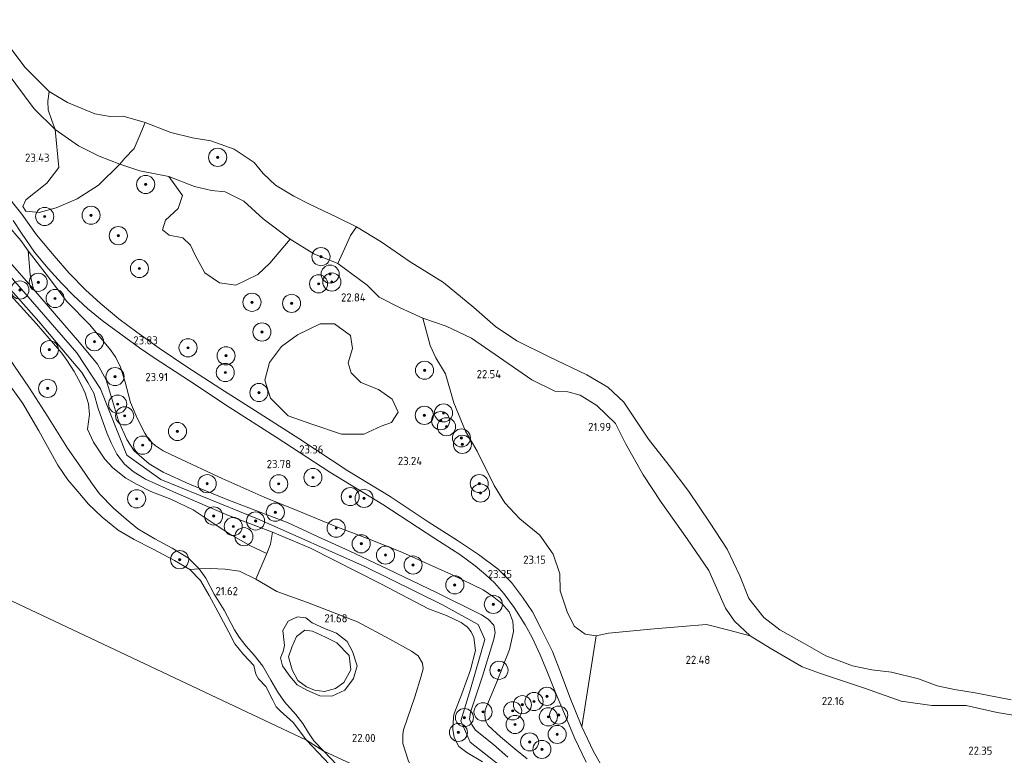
# Model space of a CAD drawing. Header units: metres. Extents: x 185049 to 189876, y 349292 to 352302.
# Tile 40 of 256: x 186838 to 187055, y 351263 to 351425. Entities that reach past the tile are written whole.
import ezdxf
from ezdxf.enums import TextEntityAlignment as Align

# ---------------------------------------------------------------- set-up
doc = ezdxf.new("R2010")
doc.units = ezdxf.units.M
for name, color, linetype, lineweight in [('B-WE-GR-BOOM-S', 90, 'Continuous', 25), ('B-WE-GR-GRAS-GV', 60, 'Continuous', 13), ('B-WE-GW-OPHOGING_KRUIN-G', 90, 'Continuous', 18), ('B-WE-GW-TALUD_KRUIN-G', 90, 'Continuous', 18), ('B-WE-GW-TALUD_TEEN-G', 90, 'Continuous', 18), ('B-WE-OB-BEKLEDING_STEEN-GV', 30, 'Continuous', 18), ('B-WE-OG-TERREIN_GROEN-GV', 7, 'Continuous', 18), ('B-WE-OG-WATER_POEL-GV', 7, 'Continuous', 18), ('B-WE-OG-WATER_SLOOT-G', 120, 'Continuous', 18), ('B-WE-VH-ONVERHARD-GV', 252, 'Continuous', 18), ('X-XX-AL-HOOGTELABEL-S', 7, 'Continuous', 25)]:
    doc.layers.add(name, color=color, linetype=linetype, lineweight=lineweight)
doc.styles.add('NLCS-ISO-ANNOTATIVE-T18', font='NLCS-ISO.ttf', dxfattribs={"height": 1.8})

# ---------------------------------------------------------------- blocks, each defined once
blk = doc.blocks.new('SAL-HOOGTELABEL-SO')
at = {"color": 0, "linetype": 'ByBlock', "lineweight": -2, "style": 'NLCS-ISO-ANNOTATIVE-T18'}
blk.add_attdef('HOOGTE', text='', height=1.8, dxfattribs=at).set_placement((2.79, 0), align=Align.RIGHT)
blk = doc.blocks.new('SGR-BOOM_01-SO')
at = {"linetype": 'ByBlock', "lineweight": 18}
h = blk.add_hatch(color=0, dxfattribs=at)
h.dxf.hatch_style = 1
edge = h.paths.add_edge_path()
edge.add_arc((0, 0), 0.25, 0, 360)
at = {"color": 0, "linetype": 'ByBlock', "lineweight": 18}
for radius in [2, 0.25]:
    blk.add_circle((0, 0), radius, dxfattribs=at)

msp = doc.modelspace()

# ---------------------------------------------------------------- linework, layer by layer
at = {"layer": 'B-WE-GR-GRAS-GV'}
for points in [[(186830.372, 351425.104, 20.956), (186832.376, 351422.778, 20.956), (186836.245, 351418.107, 20.956), (186838.816, 351414.645, 20.956), (186844.197, 351409.268, 20.956), (186843.905, 351407.154, 21.26), (186843.95, 351405.233, 21.467), (186844.75, 351402.887, 21.835), (186845.531, 351400.908, 22.494), (186840.845, 351405.475, 22.139), (186834.703, 351413.725, 21.949), (186826.54, 351422.967, 21.987), (186827.927, 351422.889, 21.729), (186829.219, 351423.213, 21.446), (186829.876, 351424.08, 21.15)], [(186908.712, 351333.708, 23.233), (186913.587, 351333.705, 23.195), (186917.412, 351335.476, 23.195), (186919.74, 351336.25, 23.153), (186921.145, 351338.556, 23.183), (186919.836, 351341.432, 23.204), (186916.864, 351343.572, 23.204), (186912.946, 351345.11, 23.178), (186910.777, 351347.195, 23.09), (186910.158, 351349.441, 23.107), (186911.122, 351352.576, 23.136), (186910.662, 351355.445, 23.094), (186907.157, 351358.007, 23.06), (186903.942, 351358.023, 23.073), (186899.004, 351355.616, 23.191), (186895.414, 351352.987, 23.221), (186892.801, 351349.462, 23.288), (186891.756, 351345.622, 23.267), (186893.014, 351341.605, 23.242), (186896.941, 351337.746, 23.233), (186902.149, 351335.857, 23.233)], [(186904.921, 351290.848, 21.459), (186907.552, 351289.761, 21.459), (186909.895, 351287.936, 21.454), (186911.12, 351285.755, 21.459), (186912.135, 351282.621, 21.459), (186911.319, 351279.801, 21.446), (186909.383, 351277.21, 21.45), (186906.541, 351275.876, 21.463), (186903.908, 351275.945, 21.467), (186901.035, 351277.242, 21.636), (186898.897, 351278.424, 21.48), (186897.293, 351280.295, 21.48), (186895.668, 351282.617, 21.48), (186895.216, 351284.368, 21.48), (186895.797, 351285.757, 21.467), (186896.136, 351287.039, 21.463), (186895.765, 351290.374, 21.353), (186896.933, 351292.427, 21.345), (186898.954, 351293.415, 21.391), (186900.843, 351293.174, 21.416), (186902.217, 351292.081, 21.471)], [(186902.746, 351277.243, 21.007), (186904.95, 351276.891, 21.007), (186907.391, 351277.57, 21.007), (186909.185, 351278.88, 21.007), (186910.77, 351281.712, 21.007), (186910.369, 351284.858, 21.007), (186907.635, 351287.656, 21.007), (186905.115, 351288.906, 21.007), (186902.245, 351290.241, 21.007), (186900.559, 351290.445, 21.007), (186898.719, 351289.061, 21.007), (186897.747, 351286.69, 21.007), (186896.986, 351284.564, 21.007), (186897.789, 351281.685, 21.007), (186899.065, 351279.384, 21.007), (186900.941, 351277.981, 21.007)]]:
    msp.add_polyline3d(points, close=True, dxfattribs=at)
for points in [[(186834.703, 351413.725, 21.949), (186840.845, 351405.475, 22.139), (186845.531, 351400.908, 22.494), (186846.345, 351392.504, 23.39), (186843.656, 351389.028, 23.592), (186839.033, 351385.359, 23.706), (186838.367, 351383.936, 23.816), (186839.035, 351382.892, 23.854), (186841.965, 351382.6, 23.571), (186845.76, 351383.61, 23.55), (186850.323, 351385.559, 23.483), (186855.039, 351388.59, 23.411), (186859.77, 351393.275, 22.891), (186864.203, 351391.783, 22.773), (186870.601, 351390.49, 22.688), (186873.563, 351386.338, 23.171), (186872.672, 351383.451, 23.239), (186869.867, 351380.915, 23.298), (186869.205, 351378.763, 23.307), (186870.628, 351377.545, 23.298), (186873.669, 351376.969, 23.222), (186875.358, 351375.36, 23.205), (186876.371, 351373.17, 23.205), (186878.551, 351369.237, 23.179), (186881.736, 351367.092, 23.213), (186885.379, 351366.547, 23.196), (186890.253, 351368.918, 23.222), (186892.902, 351371.4, 23.281), (186897.332, 351376.725, 23.094), (186902.597, 351373.493, 22.988), (186907.893, 351371.362, 22.709), (186914.309, 351366.536, 22.481), (186917, 351363.88, 22.638), (186921.51, 351361.604, 22.726), (186926.595, 351359.303, 22.73), (186928.25, 351353.255, 22.845), (186929.511, 351350.507, 22.878), (186931.618, 351346.97, 22.87), (186933.461, 351340.604, 22.823), (186936.035, 351334.315, 22.87), (186938.578, 351329.913, 22.861), (186942.389, 351322.36, 23.035), (186944.703, 351318.526, 22.967), (186948.049, 351315.032, 22.929), (186952.436, 351311.398, 22.895), (186955.385, 351307.211, 22.802), (186956.816, 351302.907, 22.883), (186956.947, 351299.095, 23.052), (186958.503, 351294.466, 23.233), (186960.019, 351291.327, 23.229), (186962.426, 351289.563, 23.174), (186964.847, 351289.192, 23.035), (186961.712, 351269.099, 23.812), (186959.056, 351275.701, 23.59), (186957.242, 351280.575, 23.489), (186955.238, 351285.783, 23.404), (186952.757, 351290.764, 23.362), (186950.803, 351294.53, 23.358), (186948.599, 351297.722, 23.303), (186946.195, 351300.98, 23.206), (186943.215, 351303.89, 23.197), (186938.897, 351307.128, 23.164), (186934.257, 351310.213, 23.13), (186927.801, 351314.331, 23.142), (186919.452, 351319.93, 23.164), (186910.07, 351325.574, 23.223), (186899.242, 351332.718, 23.244), (186889.675, 351338.815, 23.387), (186882.041, 351343.72, 23.476), (186874.539, 351348.57, 23.59), (186868.479, 351352.67, 23.662), (186863.489, 351356.19, 23.709), (186859.572, 351359.123, 23.709), (186855.419, 351362.551, 23.709), (186852.306, 351365.448, 23.696), (186848.562, 351369.186, 23.709), (186845.247, 351373.022, 23.666), (186841.376, 351377.682, 23.721), (186838.134, 351382.185, 23.704), (186834.12, 351387.308, 23.59)], [(186836.255, 351380.791, 23.738), (186838.065, 351378.003, 23.785), (186840.943, 351373.836, 23.759), (186843.979, 351370.219, 23.725), (186846.902, 351367.006, 23.725), (186849.542, 351364.252, 23.742), (186852.654, 351361.396, 23.742), (186855.904, 351358.752, 23.734), (186859.98, 351355.731, 23.73), (186864.08, 351352.709, 23.734), (186867.371, 351350.536, 23.675), (186875.178, 351345.427, 23.518), (186883.867, 351339.676, 23.421), (186894.238, 351332.991, 23.333), (186906.115, 351325.323, 23.265), (186917.797, 351318.152, 23.206), (186929.247, 351310.71, 23.151), (186934.763, 351307.129, 23.159), (186938.154, 351304.632, 23.159), (186940.507, 351302.649, 23.189), (186942.429, 351300.885, 23.265), (186944.5, 351298.555, 23.32), (186946.802, 351295.427, 23.345), (186949.196, 351291.618, 23.409), (186950.725, 351288.803, 23.421), (186952.539, 351284.984, 23.451), (186954.162, 351281.132, 23.544), (186956.036, 351276.303, 23.595), (186958.068, 351271.523, 23.725), (186960.068, 351266.676, 23.776), (186962.624, 351261.342, 23.848)], [(186949.662, 351262.061, 24.336), (186946.894, 351264.278, 24.294), (186943.753, 351266.894, 24.395), (186941.029, 351269.407, 24.357), (186940.452, 351270.487, 24.328), (186940.338, 351271.776, 24.285), (186940.383, 351272.869, 24.26), (186942.782, 351278.716, 24.209), (186945.76, 351286.196, 24.125), (186946.632, 351290.177, 23.909), (186946.456, 351292.417, 23.821), (186945.651, 351294.472, 23.643), (186944.097, 351296.299, 23.55), (186942.277, 351297.701, 23.525), (186939.92, 351299.381, 23.508), (186932.933, 351302.758, 23.432), (186922.137, 351307.553, 23.432), (186914.971, 351310.46, 23.499), (186907.797, 351313.141, 23.778), (186898.871, 351316.831, 23.964), (186891.608, 351319.786, 24.057), (186882.339, 351323.9, 23.981), (186872.252, 351328.583, 24.036), (186869.361, 351330.027, 24.087), (186867.531, 351331.17, 24.137), (186866.248, 351332.363, 24.235), (186865.312, 351333.926, 24.285), (186863.63, 351337.227, 24.273), (186862.147, 351340.686, 24.184), (186860.961, 351345.188, 24.116), (186859.913, 351348.434, 24.129), (186858.923, 351350.575, 24.061), (186857.742, 351352.307, 24.011), (186853.151, 351357.834, 24.044), (186848.083, 351362.916, 24.108), (186843.522, 351368.946, 24.015), (186839.539, 351374.157, 23.977), (186837.934, 351376.421, 23.977), (186834.939, 351379.936, 23.998)], [(186832.259, 351375.221, 25.447), (186840.716, 351365.647, 25.511), (186850.886, 351353.935, 25.697), (186854.843, 351349.097, 25.823), (186856.75, 351345.701, 25.874), (186857.738, 351342.474, 25.815), (186859.445, 351336.605, 25.912), (186861.29, 351332.524, 25.899), (186862.902, 351330.02, 25.87), (186866.278, 351327.133, 25.815), (186869.338, 351325.326, 25.811), (186875.168, 351322.667, 25.806), (186883.586, 351319.227, 25.836), (186896.908, 351314.123, 25.675), (186903.403, 351311.124, 25.697), (186910.343, 351307.935, 25.713), (186918.929, 351303.897, 25.73), (186929.618, 351298.742, 25.806), (186939.604, 351293.832, 25.836), (186941.043, 351292.891, 25.836), (186942.26, 351291.586, 25.832), (186942.602, 351289.963, 25.773), (186942.317, 351288.447, 25.756), (186939.757, 351280.313, 25.773), (186937.133, 351272.374, 25.663), (186936.919, 351270.852, 25.654), (186937.488, 351269.491, 25.65), (186938.277, 351268.368, 25.65), (186942.226, 351265.273, 25.515), (186945.392, 351262.417, 25.532)], [(186945.392, 351262.417, 25.532), (186942.226, 351265.273, 25.515), (186938.277, 351268.368, 25.65), (186937.488, 351269.491, 25.65), (186936.919, 351270.852, 25.654), (186937.133, 351272.374, 25.663), (186939.757, 351280.313, 25.773), (186942.317, 351288.447, 25.756), (186942.602, 351289.963, 25.773), (186942.26, 351291.586, 25.832), (186941.043, 351292.891, 25.836), (186939.604, 351293.832, 25.836), (186929.618, 351298.742, 25.806), (186918.929, 351303.897, 25.73), (186910.343, 351307.935, 25.713), (186903.403, 351311.124, 25.697), (186896.908, 351314.123, 25.675), (186883.586, 351319.227, 25.836), (186875.168, 351322.667, 25.806), (186869.338, 351325.326, 25.811), (186866.278, 351327.133, 25.815), (186862.902, 351330.02, 25.87), (186861.29, 351332.524, 25.899), (186859.445, 351336.605, 25.912), (186857.738, 351342.474, 25.815), (186856.75, 351345.701, 25.874), (186854.843, 351349.097, 25.823), (186850.886, 351353.935, 25.697), (186840.716, 351365.647, 25.511), (186839.956, 351368.886, 24.686), (186839.539, 351374.157, 23.977), (186843.522, 351368.946, 24.015), (186848.083, 351362.916, 24.108), (186853.151, 351357.834, 24.044), (186857.742, 351352.307, 24.011), (186858.923, 351350.575, 24.061), (186859.913, 351348.434, 24.129), (186860.961, 351345.188, 24.116), (186862.147, 351340.686, 24.184), (186863.63, 351337.227, 24.273), (186865.312, 351333.926, 24.285), (186866.248, 351332.363, 24.235), (186867.531, 351331.17, 24.137), (186869.361, 351330.027, 24.087), (186872.252, 351328.583, 24.036), (186882.339, 351323.9, 23.981), (186891.608, 351319.786, 24.057), (186898.871, 351316.831, 23.964), (186907.797, 351313.141, 23.778), (186914.971, 351310.46, 23.499), (186922.137, 351307.553, 23.432), (186932.933, 351302.758, 23.432), (186939.92, 351299.381, 23.508), (186942.277, 351297.701, 23.525), (186944.097, 351296.299, 23.55), (186945.651, 351294.472, 23.643), (186946.456, 351292.417, 23.821), (186946.632, 351290.177, 23.909), (186945.76, 351286.196, 24.125), (186942.782, 351278.716, 24.209), (186940.383, 351272.869, 24.26), (186940.338, 351271.776, 24.285), (186940.452, 351270.487, 24.328), (186941.029, 351269.407, 24.357), (186943.753, 351266.894, 24.395), (186946.894, 351264.278, 24.294), (186949.662, 351262.061, 24.336)], [(186939.814, 351261.387, 25.532), (186936.317, 351263.444, 25.566), (186934.594, 351264.814, 25.608), (186933.514, 351266.795, 25.57), (186933.212, 351268.591, 25.599), (186933.281, 351270.16, 25.625), (186933.497, 351271.883, 25.663), (186935.246, 351276.423, 25.722), (186937.113, 351281.718, 25.726), (186938.208, 351286, 25.73), (186937.856, 351288.815, 25.718), (186937.273, 351290.101, 25.722), (186936.504, 351291.141, 25.701), (186935.104, 351292.152, 25.68), (186931.875, 351293.709, 25.739), (186927.868, 351295.14, 25.789), (186917.344, 351300.699, 25.777), (186901.832, 351308.537, 25.802), (186893.466, 351312.106, 25.751), (186883.747, 351315.725, 25.815), (186872.24, 351320.649, 25.832), (186865.466, 351323.78, 25.895), (186862.732, 351325.471, 25.937), (186860.837, 351327.049, 25.942), (186859.074, 351329.3, 25.937), (186857.867, 351331.806, 25.933), (186856.875, 351333.957, 25.933), (186855.018, 351339.351, 25.794), (186854.014, 351342.755, 25.768), (186852.736, 351345.1, 25.726), (186851.4, 351347.256, 25.713), (186849.302, 351349.728, 25.713), (186841.877, 351358.5, 25.54), (186833.474, 351368.099, 25.536)], [(186833.474, 351368.099, 25.536), (186841.877, 351358.5, 25.54), (186849.302, 351349.728, 25.713), (186851.4, 351347.256, 25.713), (186852.736, 351345.1, 25.726), (186854.014, 351342.755, 25.768), (186855.018, 351339.351, 25.794), (186856.875, 351333.957, 25.933), (186857.867, 351331.806, 25.933), (186859.074, 351329.3, 25.937), (186860.837, 351327.049, 25.942), (186862.732, 351325.471, 25.937), (186865.466, 351323.78, 25.895), (186872.24, 351320.649, 25.832), (186883.747, 351315.725, 25.815), (186893.466, 351312.106, 25.751), (186893.041, 351309.458, 24.549), (186892.221, 351307.383, 23.614), (186888.603, 351309.042, 23.706), (186884.181, 351311.574, 23.968), (186881.005, 351313.643, 24.357), (186875.938, 351316.97, 24.932), (186871.041, 351319.336, 25.097), (186866.608, 351321.018, 25.097), (186863.581, 351322.548, 25.021), (186861.104, 351323.988, 24.611), (186858.226, 351326.244, 24.421), (186856.453, 351328.179, 24.332), (186853.929, 351331.914, 24.328), (186852.622, 351334.773, 24.374), (186853.078, 351338.05, 25.092), (186852.852, 351340.389, 25.16), (186852.158, 351342.744, 25.312), (186851.184, 351344.819, 25.354), (186849.669, 351347.502, 25.363), (186848.079, 351350.034, 25.422), (186846.966, 351351.533, 25.43), (186841.38, 351358.006, 25.232), (186835.752, 351364.276, 25.037)]]:
    msp.add_polyline3d(points, dxfattribs=at)
at = {"layer": 'B-WE-GW-OPHOGING_KRUIN-G'}
msp.add_polyline3d([(186834.603, 351369.64, 25.599), (186850.31, 351351.64, 25.849), (186855.539, 351343.657, 25.908), (186861.312, 351329.065, 25.895), (186868.846, 351323.693, 25.866), (186890.517, 351314.837, 25.823), (186913.962, 351304.451, 25.785), (186930.804, 351296.098, 25.929), (186938.855, 351291.683, 25.992), (186940.285, 351288.42, 25.946), (186937.117, 351277.454, 25.798), (186935.02, 351270.452, 25.781), (186937.044, 351265.747, 25.705), (186947.722, 351257.358, 25.65), (186965.274, 351241.977, 25.849), (186981.923, 351227.753, 25.755)], dxfattribs=at)
at = {"layer": 'B-WE-GW-TALUD_KRUIN-G'}
for points in [[(186826.54, 351422.967, 21.987), (186834.703, 351413.725, 21.949), (186840.845, 351405.475, 22.139)], [(186840.845, 351405.475, 22.139), (186845.531, 351400.908, 22.494)], [(186845.531, 351400.908, 22.494), (186850.678, 351397.308, 22.768)], [(186850.678, 351397.308, 22.768), (186855.175, 351394.971, 22.921), (186859.77, 351393.275, 22.891), (186864.203, 351391.783, 22.773), (186870.601, 351390.49, 22.688), (186876.222, 351388.293, 22.95), (186879.986, 351387.413, 23.005), (186883.025, 351387.108, 22.992), (186887.121, 351385.1, 22.954), (186891.398, 351381.201, 23.018), (186897.332, 351376.725, 23.094), (186902.597, 351373.493, 22.988), (186907.893, 351371.362, 22.709)], [(186832.259, 351375.221, 25.447), (186840.716, 351365.647, 25.511), (186850.886, 351353.935, 25.697), (186854.843, 351349.097, 25.823), (186856.75, 351345.701, 25.874), (186857.738, 351342.474, 25.815), (186859.445, 351336.605, 25.912), (186861.29, 351332.524, 25.899), (186862.902, 351330.02, 25.87), (186866.278, 351327.133, 25.815), (186869.338, 351325.326, 25.811), (186875.168, 351322.667, 25.806), (186883.586, 351319.227, 25.836), (186896.908, 351314.123, 25.675), (186903.403, 351311.124, 25.697), (186910.343, 351307.935, 25.713), (186918.929, 351303.897, 25.73), (186929.618, 351298.742, 25.806), (186939.604, 351293.832, 25.836), (186941.043, 351292.891, 25.836), (186942.26, 351291.586, 25.832), (186942.602, 351289.963, 25.773), (186942.317, 351288.447, 25.756), (186939.757, 351280.313, 25.773), (186937.133, 351272.374, 25.663), (186936.919, 351270.852, 25.654), (186937.488, 351269.491, 25.65), (186938.277, 351268.368, 25.65), (186942.226, 351265.273, 25.515), (186945.392, 351262.417, 25.532)], [(186907.893, 351371.362, 22.709), (186914.309, 351366.536, 22.481), (186917, 351363.88, 22.638), (186921.51, 351361.604, 22.726), (186926.595, 351359.303, 22.73)], [(186939.814, 351261.387, 25.532), (186936.317, 351263.444, 25.566), (186934.594, 351264.814, 25.608), (186933.514, 351266.795, 25.57), (186933.212, 351268.591, 25.599), (186933.281, 351270.16, 25.625), (186933.497, 351271.883, 25.663), (186935.246, 351276.423, 25.722), (186937.113, 351281.718, 25.726), (186938.208, 351286, 25.73), (186937.856, 351288.815, 25.718), (186937.273, 351290.101, 25.722), (186936.504, 351291.141, 25.701), (186935.104, 351292.152, 25.68), (186931.875, 351293.709, 25.739), (186927.868, 351295.14, 25.789), (186917.344, 351300.699, 25.777), (186901.832, 351308.537, 25.802), (186893.466, 351312.106, 25.751), (186883.747, 351315.725, 25.815), (186872.24, 351320.649, 25.832), (186865.466, 351323.78, 25.895), (186862.732, 351325.471, 25.937), (186860.837, 351327.049, 25.942), (186859.074, 351329.3, 25.937), (186857.867, 351331.806, 25.933), (186856.875, 351333.957, 25.933), (186855.018, 351339.351, 25.794), (186854.014, 351342.755, 25.768), (186852.736, 351345.1, 25.726), (186851.4, 351347.256, 25.713), (186849.302, 351349.728, 25.713), (186841.877, 351358.5, 25.54), (186833.474, 351368.099, 25.536)], [(186926.595, 351359.303, 22.73), (186931.759, 351357.493, 22.485), (186937.345, 351354.834, 22.384), (186950.709, 351345.662, 22.109), (186955.754, 351343.179, 22.122), (186958.58, 351343.028, 22.126), (186961.354, 351342.317, 22.033), (186965.019, 351339.999, 21.945), (186969.108, 351336.033, 21.932), (186971.319, 351331.633, 22.046), (186975.244, 351324.745, 22.321), (186979.187, 351318.7, 22.316), (186984.919, 351310.634, 22.384), (186989.725, 351303.649, 22.071), (186993.421, 351295.298, 21.56), (186995.404, 351292.437, 21.607), (186998.809, 351289.187, 21.607)], [(186904.783, 351263.797, 21.162), (186902.581, 351266.067, 21.218), (186901.38, 351267.779, 21.243), (186900.136, 351269.882, 21.256), (186898.617, 351271.84, 21.315), (186896.129, 351274.653, 21.307), (186894.614, 351276.748, 21.332), (186893.067, 351279.409, 21.395), (186891.348, 351282.497, 21.433), (186889.437, 351284.967, 21.429), (186887.603, 351286.975, 21.34), (186886.095, 351288.927, 21.315), (186885.106, 351290.533, 21.29), (186882.769, 351294.895, 21.302), (186880.6, 351298.402, 21.226), (186878.722, 351301.907, 21.239), (186877.29, 351303.985, 21.269)], [(186998.809, 351289.187, 21.607), (187003.23, 351286.514, 21.662), (187010.349, 351282.381, 21.721), (187014.394, 351280.906, 21.801), (187024.101, 351277.697, 21.873), (187032.19, 351274.803, 21.767), (187038.943, 351273.824, 21.645), (187046.525, 351273.832, 21.585), (187053.353, 351272.286, 21.585), (187063.127, 351270.668, 21.657)], [(186992.285, 351198.756, 21.296), (186985.465, 351203.757, 21.323), (186979.243, 351207.575, 21.318), (186973.18, 351211.163, 21.206), (186967.257, 351214.499, 21.197), (186962.169, 351217.075, 21.188), (186958.066, 351219, 21.188), (186955.084, 351221.076, 21.184), (186951.654, 351223.269, 21.193), (186946.917, 351225.931, 21.206), (186943, 351228.362, 21.22), (186938.056, 351231.77, 21.233), (186934.461, 351234.463, 21.26), (186930.858, 351237.701, 21.287), (186927.495, 351240.443, 21.354), (186920.548, 351246.935, 21.251), (186915.428, 351252.365, 21.144), (186910.738, 351257.496, 21.179), (186904.783, 351263.797, 21.162)]]:
    msp.add_polyline3d(points, dxfattribs=at)
at = {"layer": 'B-WE-GW-TALUD_TEEN-G'}
for points in [[(186949.662, 351262.061, 24.336), (186946.894, 351264.278, 24.294), (186943.753, 351266.894, 24.395), (186941.029, 351269.407, 24.357), (186940.452, 351270.487, 24.328), (186940.338, 351271.776, 24.285), (186940.383, 351272.869, 24.26), (186942.782, 351278.716, 24.209), (186945.76, 351286.196, 24.125), (186946.632, 351290.177, 23.909), (186946.456, 351292.417, 23.821), (186945.651, 351294.472, 23.643), (186944.097, 351296.299, 23.55), (186942.277, 351297.701, 23.525), (186939.92, 351299.381, 23.508), (186932.933, 351302.758, 23.432), (186922.137, 351307.553, 23.432), (186914.971, 351310.46, 23.499), (186907.797, 351313.141, 23.778), (186898.871, 351316.831, 23.964), (186891.608, 351319.786, 24.057), (186882.339, 351323.9, 23.981), (186872.252, 351328.583, 24.036), (186869.361, 351330.027, 24.087), (186867.531, 351331.17, 24.137), (186866.248, 351332.363, 24.235), (186865.312, 351333.926, 24.285), (186863.63, 351337.227, 24.273), (186862.147, 351340.686, 24.184), (186860.961, 351345.188, 24.116), (186859.913, 351348.434, 24.129), (186858.923, 351350.575, 24.061), (186857.742, 351352.307, 24.011), (186853.151, 351357.834, 24.044), (186848.083, 351362.916, 24.108), (186843.522, 351368.946, 24.015), (186839.539, 351374.157, 23.977), (186837.934, 351376.421, 23.977), (186834.939, 351379.936, 23.998)], [(186877.29, 351303.985, 21.269), (186874.942, 351306.364, 21.535), (186871.336, 351308.548, 21.598), (186867.489, 351310.593, 21.59), (186863.769, 351312.823, 21.615), (186861.198, 351314.96, 21.704), (186858.387, 351317.343, 21.78), (186855.264, 351320.561, 21.822), (186853.489, 351322.979, 21.894), (186851.131, 351326.396, 21.864), (186848.259, 351330.574, 21.881), (186843.779, 351337.666, 21.843), (186839.864, 351343.805, 21.86), (186834.211, 351352.107, 21.877)], [(186889.748, 351301.699, 21.983), (186886.191, 351303.433, 21.919), (186883.019, 351303.935, 21.615), (186879.741, 351304.028, 21.378), (186877.29, 351303.985, 21.269)], [(186924.89, 351275.72, 21.957), (186926.244, 351280.334, 22.405), (186926.689, 351281.896, 22.485), (186926.533, 351283.163, 22.553), (186925.626, 351284.813, 22.57), (186924.135, 351285.835, 22.578), (186919.347, 351288.5, 22.43), (186912.2, 351292.262, 22.021), (186901.177, 351296.526, 21.585), (186894.433, 351298.979, 21.961), (186889.748, 351301.699, 21.983)], [(186936.869, 351248.898, 22.142), (186932.977, 351251.467, 22.025), (186929.699, 351253.795, 22.008), (186926.936, 351256.021, 21.978), (186924.755, 351258.665, 21.966), (186923.394, 351261.778, 21.97), (186922.195, 351265.463, 21.966), (186922.191, 351267.456, 21.902), (186922.386, 351268.469, 21.869), (186924.89, 351275.72, 21.957)]]:
    msp.add_polyline3d(points, dxfattribs=at)
at = {"layer": 'B-WE-OB-BEKLEDING_STEEN-GV'}
for points in [[(186835.752, 351364.276, 25.037), (186841.38, 351358.006, 25.232), (186846.966, 351351.533, 25.43), (186848.079, 351350.034, 25.422), (186849.669, 351347.502, 25.363), (186851.184, 351344.819, 25.354), (186852.158, 351342.744, 25.312), (186852.852, 351340.389, 25.16), (186853.078, 351338.05, 25.092), (186852.622, 351334.773, 24.374), (186853.929, 351331.914, 24.328), (186856.453, 351328.179, 24.332), (186858.226, 351326.244, 24.421), (186861.104, 351323.988, 24.611), (186863.581, 351322.548, 25.021), (186866.608, 351321.018, 25.097), (186871.041, 351319.336, 25.097), (186875.938, 351316.97, 24.932), (186881.005, 351313.643, 24.357), (186884.181, 351311.574, 23.968), (186888.603, 351309.042, 23.706), (186892.221, 351307.383, 23.614), (186889.748, 351301.699, 21.983), (186886.191, 351303.433, 21.919), (186883.019, 351303.935, 21.615), (186879.741, 351304.028, 21.378), (186877.29, 351303.985, 21.269), (186874.942, 351306.364, 21.535), (186871.336, 351308.548, 21.598), (186867.489, 351310.593, 21.59), (186863.769, 351312.823, 21.615), (186861.198, 351314.96, 21.704), (186858.387, 351317.343, 21.78), (186855.264, 351320.561, 21.822), (186853.489, 351322.979, 21.894), (186851.131, 351326.396, 21.864), (186848.259, 351330.574, 21.881), (186843.779, 351337.666, 21.843), (186839.864, 351343.805, 21.86), (186834.211, 351352.107, 21.877)], [(186834.211, 351352.107, 21.877), (186839.864, 351343.805, 21.86), (186843.779, 351337.666, 21.843), (186848.259, 351330.574, 21.881), (186851.131, 351326.396, 21.864), (186853.489, 351322.979, 21.894), (186855.264, 351320.561, 21.822), (186858.387, 351317.343, 21.78), (186861.198, 351314.96, 21.704), (186863.769, 351312.823, 21.615), (186867.489, 351310.593, 21.59), (186871.336, 351308.548, 21.598), (186874.942, 351306.364, 21.535), (186877.29, 351303.985, 21.269), (186875.242, 351303.845, 21.007), (186871.854, 351305.801, 21.007), (186866.981, 351308.402, 21.007), (186862.904, 351310.469, 21.007), (186859.424, 351312.539, 21.007), (186855.849, 351315.348, 21.007), (186852.873, 351318.232, 21.007), (186850.509, 351321.051, 21.007), (186848.292, 351323.613, 21.007), (186846.122, 351326.855, 21.007), (186841.896, 351334.444, 21.007), (186838.375, 351340.436, 21.007), (186834.494, 351345.889, 21.007)]]:
    msp.add_polyline3d(points, dxfattribs=at)
at = {"layer": 'B-WE-OG-TERREIN_GROEN-GV'}
for points in [[(186854.266, 351404.351, 20.956), (186857.634, 351403.766, 20.956), (186860.489, 351403.86, 20.956), (186865.339, 351402.421, 20.956), (186864.05, 351399.302, 21.619), (186862.949, 351396.683, 21.869), (186860.902, 351394.548, 22.219), (186859.77, 351393.275, 22.891), (186855.175, 351394.971, 22.921), (186850.678, 351397.308, 22.768), (186845.531, 351400.908, 22.494), (186844.75, 351402.887, 21.835), (186843.95, 351405.233, 21.467), (186843.905, 351407.154, 21.26), (186844.197, 351409.268, 20.956), (186848.23, 351406.87, 20.956)], [(186839.956, 351368.886, 24.686), (186840.716, 351365.647, 25.511), (186832.259, 351375.221, 25.447), (186828.656, 351380.358, 25.489), (186821.408, 351389.401, 25.346), (186813.933, 351397.864, 25.337), (186810.334, 351402.086, 25.357), (186812.433, 351405.878, 24.192), (186818.542, 351398.756, 24.163), (186823.857, 351393.123, 24.002), (186829.727, 351386.002, 23.977), (186834.939, 351379.936, 23.998), (186837.934, 351376.421, 23.977), (186839.539, 351374.157, 23.977)], [(186909.805, 351375.526, 21.78), (186907.893, 351371.362, 22.709), (186902.597, 351373.493, 22.988), (186897.332, 351376.725, 23.094), (186891.398, 351381.201, 23.018), (186887.121, 351385.1, 22.954), (186883.025, 351387.108, 22.992), (186879.986, 351387.413, 23.005), (186876.222, 351388.293, 22.95), (186870.601, 351390.49, 22.688), (186864.203, 351391.783, 22.773), (186859.77, 351393.275, 22.891), (186860.902, 351394.548, 22.219), (186862.949, 351396.683, 21.869), (186864.05, 351399.302, 21.619), (186865.339, 351402.421, 20.956), (186870.996, 351400.209, 20.956), (186875.827, 351399.039, 20.956), (186879.875, 351398.383, 20.956), (186884.965, 351396.576, 20.956), (186889.421, 351393.595, 20.956), (186891.365, 351391.202, 20.956), (186894.144, 351388.598, 20.956), (186898.161, 351386.173, 20.956), (186901.634, 351384.41, 20.956), (186907.659, 351381.567, 20.956), (186911.975, 351379.407, 20.956), (186910.691, 351377.47, 21.476)], [(186845.76, 351383.61, 23.55), (186841.965, 351382.6, 23.571), (186839.035, 351382.892, 23.854), (186838.367, 351383.936, 23.816), (186839.033, 351385.359, 23.706), (186843.656, 351389.028, 23.592), (186846.345, 351392.504, 23.39), (186845.531, 351400.908, 22.494), (186850.678, 351397.308, 22.768), (186855.175, 351394.971, 22.921), (186859.77, 351393.275, 22.891), (186855.039, 351388.59, 23.411), (186850.323, 351385.559, 23.483)], [(186890.253, 351368.918, 23.222), (186885.379, 351366.547, 23.196), (186881.736, 351367.092, 23.213), (186878.551, 351369.237, 23.179), (186876.371, 351373.17, 23.205), (186875.358, 351375.36, 23.205), (186873.669, 351376.969, 23.222), (186870.628, 351377.545, 23.298), (186869.205, 351378.763, 23.307), (186869.867, 351380.915, 23.298), (186872.672, 351383.451, 23.239), (186873.563, 351386.338, 23.171), (186870.601, 351390.49, 22.688), (186876.222, 351388.293, 22.95), (186879.986, 351387.413, 23.005), (186883.025, 351387.108, 22.992), (186887.121, 351385.1, 22.954), (186891.398, 351381.201, 23.018), (186897.332, 351376.725, 23.094), (186892.902, 351371.4, 23.281)], [(186995.404, 351292.437, 21.607), (186998.809, 351289.187, 21.607), (186994.107, 351290.463, 21.645), (186989.203, 351291.72, 22.173), (186983.823, 351291.267, 22.477), (186977.66, 351290.749, 22.68), (186967.588, 351289.773, 22.938), (186964.847, 351289.192, 23.035), (186962.426, 351289.563, 23.174), (186960.019, 351291.327, 23.229), (186958.503, 351294.466, 23.233), (186956.947, 351299.095, 23.052), (186956.816, 351302.907, 22.883), (186955.385, 351307.211, 22.802), (186952.436, 351311.398, 22.895), (186948.049, 351315.032, 22.929), (186944.703, 351318.526, 22.967), (186942.389, 351322.36, 23.035), (186938.578, 351329.913, 22.861), (186936.035, 351334.315, 22.87), (186933.461, 351340.604, 22.823), (186931.618, 351346.97, 22.87), (186929.511, 351350.507, 22.878), (186928.25, 351353.255, 22.845), (186926.595, 351359.303, 22.73), (186931.759, 351357.493, 22.485), (186937.345, 351354.834, 22.384), (186950.709, 351345.662, 22.109), (186955.754, 351343.179, 22.122), (186958.58, 351343.028, 22.126), (186961.354, 351342.317, 22.033), (186965.019, 351339.999, 21.945), (186969.108, 351336.033, 21.932), (186971.319, 351331.633, 22.046), (186975.244, 351324.745, 22.321), (186979.187, 351318.7, 22.316), (186984.919, 351310.634, 22.384), (186989.725, 351303.649, 22.071), (186993.421, 351295.298, 21.56)], [(186917.412, 351335.476, 23.195), (186913.587, 351333.705, 23.195), (186908.712, 351333.708, 23.233), (186902.149, 351335.857, 23.233), (186896.941, 351337.746, 23.233), (186893.014, 351341.605, 23.242), (186891.756, 351345.622, 23.267), (186892.801, 351349.462, 23.288), (186895.414, 351352.987, 23.221), (186899.004, 351355.616, 23.191), (186903.942, 351358.023, 23.073), (186907.157, 351358.007, 23.06), (186910.662, 351355.445, 23.094), (186911.122, 351352.576, 23.136), (186910.158, 351349.441, 23.107), (186910.777, 351347.195, 23.09), (186912.946, 351345.11, 23.178), (186916.864, 351343.572, 23.204), (186919.836, 351341.432, 23.204), (186921.145, 351338.556, 23.183), (186919.74, 351336.25, 23.153)], [(186902.581, 351266.067, 21.218), (186904.783, 351263.797, 21.162), (186900.965, 351266.175, 20.942), (186898.027, 351270.103, 21.007), (186895.136, 351272.653, 21.007), (186894.232, 351273.521, 21.007), (186893.548, 351275.02, 21.007), (186892.013, 351278.046, 21.007), (186890.368, 351279.71, 21.007), (186889.765, 351280.778, 21.007), (186889.36, 351282.648, 21.007), (186887.02, 351285.077, 21.007), (186885.117, 351287.464, 21.007), (186883.846, 351290.029, 21.007), (186881.435, 351294.414, 21.007), (186879.45, 351298.135, 21.007), (186877.539, 351301.391, 21.007), (186875.242, 351303.845, 21.007), (186877.29, 351303.985, 21.269), (186878.722, 351301.907, 21.239), (186880.6, 351298.402, 21.226), (186882.769, 351294.895, 21.302), (186885.106, 351290.533, 21.29), (186886.095, 351288.927, 21.315), (186887.603, 351286.975, 21.34), (186889.437, 351284.967, 21.429), (186891.348, 351282.497, 21.433), (186893.067, 351279.409, 21.395), (186894.614, 351276.748, 21.332), (186896.129, 351274.653, 21.307), (186898.617, 351271.84, 21.315), (186900.136, 351269.882, 21.256), (186901.38, 351267.779, 21.243)], [(186903.908, 351275.945, 21.467), (186906.541, 351275.876, 21.463), (186909.383, 351277.21, 21.45), (186911.319, 351279.801, 21.446), (186912.135, 351282.621, 21.459), (186911.12, 351285.755, 21.459), (186909.895, 351287.936, 21.454), (186907.552, 351289.761, 21.459), (186904.921, 351290.848, 21.459), (186902.217, 351292.081, 21.471), (186900.843, 351293.174, 21.416), (186898.954, 351293.415, 21.391), (186896.933, 351292.427, 21.345), (186895.765, 351290.374, 21.353), (186896.136, 351287.039, 21.463), (186895.797, 351285.757, 21.467), (186895.216, 351284.368, 21.48), (186895.668, 351282.617, 21.48), (186897.293, 351280.295, 21.48), (186898.897, 351278.424, 21.48), (186901.035, 351277.242, 21.636)]]:
    msp.add_polyline3d(points, close=True, dxfattribs=at)
for points in [[(187063.127, 351270.668, 21.657), (187053.353, 351272.286, 21.585), (187046.525, 351273.832, 21.585), (187038.943, 351273.824, 21.645), (187032.19, 351274.803, 21.767), (187024.101, 351277.697, 21.873), (187014.394, 351280.906, 21.801), (187010.349, 351282.381, 21.721), (187003.23, 351286.514, 21.662), (186998.809, 351289.187, 21.607), (186995.404, 351292.437, 21.607), (186993.421, 351295.298, 21.56), (186989.725, 351303.649, 22.071), (186984.919, 351310.634, 22.384), (186979.187, 351318.7, 22.316), (186975.244, 351324.745, 22.321), (186971.319, 351331.633, 22.046), (186969.108, 351336.033, 21.932), (186965.019, 351339.999, 21.945), (186961.354, 351342.317, 22.033), (186958.58, 351343.028, 22.126), (186955.754, 351343.179, 22.122), (186950.709, 351345.662, 22.109), (186937.345, 351354.834, 22.384), (186931.759, 351357.493, 22.485), (186926.595, 351359.303, 22.73), (186921.51, 351361.604, 22.726), (186917, 351363.88, 22.638), (186914.309, 351366.536, 22.481), (186907.893, 351371.362, 22.709), (186909.805, 351375.526, 21.78), (186910.691, 351377.47, 21.476), (186911.975, 351379.407, 20.956), (186917.408, 351376.12, 20.956), (186923.803, 351371.732, 20.956), (186931.187, 351367.104, 20.956), (186937.903, 351361.653, 20.956), (186942.68, 351357.419, 20.956), (186947.362, 351354.27, 20.956), (186954.462, 351350.771, 20.956), (186962.781, 351346.801, 20.956), (186967.451, 351344.045, 20.956), (186970.967, 351340.767, 20.956), (186976.435, 351332.612, 20.956), (186980.996, 351326.762, 20.956), (186985.301, 351321.026, 20.956), (186989.893, 351314.247, 20.956), (186993.795, 351308.293, 20.956), (186996.573, 351302.441, 20.956), (186998.553, 351297.432, 20.956), (187001.882, 351293.274, 20.956), (187005.392, 351290.513, 20.956), (187010.392, 351287.699, 20.956), (187015.574, 351284.821, 20.956), (187021.406, 351282.567, 20.956), (187025.704, 351281.69, 20.956), (187029.998, 351281.17, 20.956), (187035.951, 351279.695, 20.956), (187040.073, 351278.187, 20.956), (187043.926, 351277.371, 20.956), (187048.472, 351276.635, 20.956), (187056.406, 351275.076, 20.956)], [(186923.394, 351261.778, 21.97), (186922.195, 351265.463, 21.966), (186922.191, 351267.456, 21.902), (186922.386, 351268.469, 21.869), (186924.89, 351275.72, 21.957), (186926.244, 351280.334, 22.405), (186926.689, 351281.896, 22.485), (186926.533, 351283.163, 22.553), (186925.626, 351284.813, 22.57), (186924.135, 351285.835, 22.578), (186919.347, 351288.5, 22.43), (186912.2, 351292.262, 22.021), (186901.177, 351296.526, 21.585), (186894.433, 351298.979, 21.961), (186889.748, 351301.699, 21.983), (186892.221, 351307.383, 23.614), (186893.041, 351309.458, 24.549), (186893.466, 351312.106, 25.751), (186901.832, 351308.537, 25.802), (186917.344, 351300.699, 25.777), (186927.868, 351295.14, 25.789), (186931.875, 351293.709, 25.739), (186935.104, 351292.152, 25.68), (186936.504, 351291.141, 25.701), (186937.273, 351290.101, 25.722), (186937.856, 351288.815, 25.718), (186938.208, 351286, 25.73), (186937.113, 351281.718, 25.726), (186935.246, 351276.423, 25.722), (186933.497, 351271.883, 25.663), (186933.281, 351270.16, 25.625), (186933.212, 351268.591, 25.599), (186933.514, 351266.795, 25.57), (186934.594, 351264.814, 25.608), (186936.317, 351263.444, 25.566), (186939.814, 351261.387, 25.532)], [(186936.869, 351248.898, 22.142), (186904.783, 351263.797, 21.162), (186902.581, 351266.067, 21.218), (186901.38, 351267.779, 21.243), (186900.136, 351269.882, 21.256), (186898.617, 351271.84, 21.315), (186896.129, 351274.653, 21.307), (186894.614, 351276.748, 21.332), (186893.067, 351279.409, 21.395), (186891.348, 351282.497, 21.433), (186889.437, 351284.967, 21.429), (186887.603, 351286.975, 21.34), (186886.095, 351288.927, 21.315), (186885.106, 351290.533, 21.29), (186882.769, 351294.895, 21.302), (186880.6, 351298.402, 21.226), (186878.722, 351301.907, 21.239), (186877.29, 351303.985, 21.269), (186879.741, 351304.028, 21.378), (186883.019, 351303.935, 21.615), (186886.191, 351303.433, 21.919), (186889.748, 351301.699, 21.983), (186894.433, 351298.979, 21.961), (186901.177, 351296.526, 21.585), (186912.2, 351292.262, 22.021), (186919.347, 351288.5, 22.43), (186924.135, 351285.835, 22.578), (186925.626, 351284.813, 22.57), (186926.533, 351283.163, 22.553), (186926.689, 351281.896, 22.485), (186926.244, 351280.334, 22.405), (186924.89, 351275.72, 21.957), (186922.386, 351268.469, 21.869), (186922.191, 351267.456, 21.902), (186922.195, 351265.463, 21.966), (186923.394, 351261.778, 21.97)], [(186966.673, 351259.398, 23.81), (186964.265, 351263.665, 23.751), (186961.712, 351269.099, 23.812), (186964.847, 351289.192, 23.035), (186967.588, 351289.773, 22.938), (186977.66, 351290.749, 22.68), (186983.823, 351291.267, 22.477), (186989.203, 351291.72, 22.173), (186994.107, 351290.463, 21.645), (186998.809, 351289.187, 21.607), (187003.23, 351286.514, 21.662), (187010.349, 351282.381, 21.721), (187014.394, 351280.906, 21.801), (187024.101, 351277.697, 21.873), (187032.19, 351274.803, 21.767), (187038.943, 351273.824, 21.645), (187046.525, 351273.832, 21.585), (187053.353, 351272.286, 21.585), (187063.127, 351270.668, 21.657)], [(186907.25, 351259.497, 20.942), (186900.965, 351266.175, 20.942), (186904.783, 351263.797, 21.162), (186910.738, 351257.496, 21.179)], [(186910.738, 351257.496, 21.179), (186904.783, 351263.797, 21.162), (186936.869, 351248.898, 22.142)]]:
    msp.add_polyline3d(points, dxfattribs=at)
at = {"layer": 'B-WE-OG-WATER_POEL-GV'}
for points in [[(187056.406, 351275.076, 20.956), (187048.472, 351276.635, 20.956), (187043.926, 351277.371, 20.956), (187040.073, 351278.187, 20.956), (187035.951, 351279.695, 20.956), (187029.998, 351281.17, 20.956), (187025.704, 351281.69, 20.956), (187021.406, 351282.567, 20.956), (187015.574, 351284.821, 20.956), (187010.392, 351287.699, 20.956), (187005.392, 351290.513, 20.956), (187001.882, 351293.274, 20.956), (186998.553, 351297.432, 20.956), (186996.573, 351302.441, 20.956), (186993.795, 351308.293, 20.956), (186989.893, 351314.247, 20.956), (186985.301, 351321.026, 20.956), (186980.996, 351326.762, 20.956), (186976.435, 351332.612, 20.956), (186970.967, 351340.767, 20.956), (186967.451, 351344.045, 20.956), (186962.781, 351346.801, 20.956), (186954.462, 351350.771, 20.956), (186947.362, 351354.27, 20.956), (186942.68, 351357.419, 20.956), (186937.903, 351361.653, 20.956), (186931.187, 351367.104, 20.956), (186923.803, 351371.732, 20.956), (186917.408, 351376.12, 20.956), (186911.975, 351379.407, 20.956), (186907.659, 351381.567, 20.956), (186901.634, 351384.41, 20.956), (186898.161, 351386.173, 20.956), (186894.144, 351388.598, 20.956), (186891.365, 351391.202, 20.956), (186889.421, 351393.595, 20.956), (186884.965, 351396.576, 20.956), (186879.875, 351398.383, 20.956), (186875.827, 351399.039, 20.956), (186870.996, 351400.209, 20.956), (186865.339, 351402.421, 20.956), (186860.489, 351403.86, 20.956), (186857.634, 351403.766, 20.956), (186854.266, 351404.351, 20.956), (186848.23, 351406.87, 20.956), (186844.197, 351409.268, 20.956), (186838.816, 351414.645, 20.956), (186836.245, 351418.107, 20.956)], [(186834.494, 351345.889, 21.007), (186838.375, 351340.436, 21.007), (186841.896, 351334.444, 21.007), (186846.122, 351326.855, 21.007), (186848.292, 351323.613, 21.007), (186850.509, 351321.051, 21.007), (186852.873, 351318.232, 21.007), (186855.849, 351315.348, 21.007), (186859.424, 351312.539, 21.007), (186862.904, 351310.469, 21.007), (186866.981, 351308.402, 21.007), (186871.854, 351305.801, 21.007), (186875.242, 351303.845, 21.007), (186877.539, 351301.391, 21.007), (186879.45, 351298.135, 21.007), (186881.435, 351294.414, 21.007), (186883.846, 351290.029, 21.007), (186885.117, 351287.464, 21.007), (186887.02, 351285.077, 21.007), (186889.36, 351282.648, 21.007), (186889.765, 351280.778, 21.007), (186890.368, 351279.71, 21.007), (186892.013, 351278.046, 21.007), (186893.548, 351275.02, 21.007), (186894.232, 351273.521, 21.007), (186895.136, 351272.653, 21.007), (186898.027, 351270.103, 21.007), (186900.965, 351266.175, 20.942), (186581.931, 351416.741, 20.947)], [(186581.931, 351416.741, 20.947), (186900.965, 351266.175, 20.942), (186907.25, 351259.497, 20.942)]]:
    msp.add_polyline3d(points, dxfattribs=at)
msp.add_polyline3d([(186907.391, 351277.57, 21.007), (186904.95, 351276.891, 21.007), (186902.746, 351277.243, 21.007), (186900.941, 351277.981, 21.007), (186899.065, 351279.384, 21.007), (186897.789, 351281.685, 21.007), (186896.986, 351284.564, 21.007), (186897.747, 351286.69, 21.007), (186898.719, 351289.061, 21.007), (186900.559, 351290.445, 21.007), (186902.245, 351290.241, 21.007), (186905.115, 351288.906, 21.007), (186907.635, 351287.656, 21.007), (186910.369, 351284.858, 21.007), (186910.77, 351281.712, 21.007), (186909.185, 351278.88, 21.007)], close=True, dxfattribs=at)
at = {"layer": 'B-WE-OG-WATER_SLOOT-G'}
msp.add_polyline3d([(186898.954, 351293.415, 21.391), (186896.933, 351292.427, 21.345), (186895.765, 351290.374, 21.353), (186896.136, 351287.039, 21.463), (186895.797, 351285.757, 21.467), (186895.216, 351284.368, 21.48), (186895.668, 351282.617, 21.48), (186897.293, 351280.295, 21.48), (186898.897, 351278.424, 21.48), (186901.035, 351277.242, 21.636), (186903.908, 351275.945, 21.467), (186906.541, 351275.876, 21.463), (186909.383, 351277.21, 21.45), (186911.319, 351279.801, 21.446), (186912.135, 351282.621, 21.459), (186911.12, 351285.755, 21.459), (186909.895, 351287.936, 21.454), (186907.552, 351289.761, 21.459), (186904.921, 351290.848, 21.459), (186902.217, 351292.081, 21.471), (186900.843, 351293.174, 21.416)], close=True, dxfattribs=at)
at = {"layer": 'B-WE-VH-ONVERHARD-GV'}
for points in [[(186834.12, 351387.308, 23.59), (186838.134, 351382.185, 23.704), (186841.376, 351377.682, 23.721), (186845.247, 351373.022, 23.666), (186848.562, 351369.186, 23.709), (186852.306, 351365.448, 23.696), (186855.419, 351362.551, 23.709), (186859.572, 351359.123, 23.709), (186863.489, 351356.19, 23.709), (186868.479, 351352.67, 23.662), (186874.539, 351348.57, 23.59), (186882.041, 351343.72, 23.476), (186889.675, 351338.815, 23.387), (186899.242, 351332.718, 23.244), (186910.07, 351325.574, 23.223), (186919.452, 351319.93, 23.164), (186927.801, 351314.331, 23.142), (186934.257, 351310.213, 23.13), (186938.897, 351307.128, 23.164), (186943.215, 351303.89, 23.197), (186946.195, 351300.98, 23.206), (186948.599, 351297.722, 23.303), (186950.803, 351294.53, 23.358), (186952.757, 351290.764, 23.362), (186955.238, 351285.783, 23.404), (186957.242, 351280.575, 23.489), (186959.056, 351275.701, 23.59), (186961.712, 351269.099, 23.812), (186964.265, 351263.665, 23.751), (186966.673, 351259.398, 23.81)], [(186962.624, 351261.342, 23.848), (186960.068, 351266.676, 23.776), (186958.068, 351271.523, 23.725), (186956.036, 351276.303, 23.595), (186954.162, 351281.132, 23.544), (186952.539, 351284.984, 23.451), (186950.725, 351288.803, 23.421), (186949.196, 351291.618, 23.409), (186946.802, 351295.427, 23.345), (186944.5, 351298.555, 23.32), (186942.429, 351300.885, 23.265), (186940.507, 351302.649, 23.189), (186938.154, 351304.632, 23.159), (186934.763, 351307.129, 23.159), (186929.247, 351310.71, 23.151), (186917.797, 351318.152, 23.206), (186906.115, 351325.323, 23.265), (186894.238, 351332.991, 23.333), (186883.867, 351339.676, 23.421), (186875.178, 351345.427, 23.518), (186867.371, 351350.536, 23.675), (186864.08, 351352.709, 23.734), (186859.98, 351355.731, 23.73), (186855.904, 351358.752, 23.734), (186852.654, 351361.396, 23.742), (186849.542, 351364.252, 23.742), (186846.902, 351367.006, 23.725), (186843.979, 351370.219, 23.725), (186840.943, 351373.836, 23.759), (186838.065, 351378.003, 23.785), (186836.255, 351380.791, 23.738)]]:
    msp.add_polyline3d(points, dxfattribs=at)

# ---------------------------------------------------------------- block references
at = {"layer": 'B-WE-GR-BOOM-S'}
for p in [(186881.357, 351394.742, 22.054), (186865.472, 351388.763, 23.297), (186843.192, 351381.701, 23.664), (186853.424, 351381.971, 23.588), (186859.43, 351377.468, 23.426), (186904.147, 351372.849, 22.822), (186864.098, 351370.232, 23.486), (186841.763, 351367.19, 24.697), (186906.169, 351368.993, 22.865), (186906.55, 351367.243, 22.814), (186837.728, 351365.475, 25.544), (186903.622, 351366.851, 22.839), (186845.484, 351363.61, 24.697), (186888.921, 351362.774, 23.341), (186897.665, 351362.534, 22.975), (186891.123, 351356.223, 23.069), (186844.234, 351352.311, 24.902), (186854.176, 351354.078, 24.782), (186874.82, 351352.735, 23.401), (186883.211, 351350.974, 23.341), (186927, 351347.786, 23.026), (186858.717, 351346.387, 25.016), (186883.033, 351347.282, 23.35), (186843.84, 351343.783, 22.91), (186890.451, 351342.869, 23.256), (186859.292, 351340.302, 25.589), (186860.832, 351337.724, 25.19), (186926.953, 351337.84, 22.967), (186931.189, 351338.373, 22.839), (186930.549, 351336.667, 22.882), (186931.843, 351335.317, 22.822), (186872.484, 351334.282, 23.833), (186935.136, 351332.858, 22.771), (186864.808, 351331.259, 24.894), (186935.357, 351331.447, 22.831), (186902.37, 351324.129, 23.698), (186879.043, 351322.763, 25.156), (186894.841, 351322.736, 23.739), (186939.069, 351322.789, 22.839), (186863.471, 351319.426, 23.543), (186910.606, 351319.916, 23.55), (186913.66, 351319.52, 23.288), (186939.348, 351320.697, 22.924), (186880.459, 351315.642, 25.112), (186894.089, 351316.474, 24.966), (186884.798, 351313.323, 24.908), (186889.72, 351314.545, 25.605), (186907.503, 351312.947, 23.825), (186887.146, 351311.066, 24.449), (186913.026, 351309.508, 24.688), (186918.386, 351307.015, 24.433), (186872.96, 351306.008, 21.18), (186924.477, 351304.816, 24.467), (186933.675, 351300.445, 24.246), (186942.192, 351296.146, 23.923), (186943.415, 351281.604, 24.008), (186948.596, 351274.013, 23.892), (186951.155, 351274.715, 23.781), (186953.998, 351275.865, 23.722), (186939.907, 351272.44, 24.314), (186946.435, 351272.66, 23.943), (186956.598, 351271.726, 23.866), (186935.799, 351271.176, 25.702), (186946.984, 351269.655, 23.968), (186954.324, 351271.34, 23.739), (186934.477, 351267.903, 25.678), (186956.268, 351267.457, 23.807), (186950.184, 351265.808, 23.977), (186952.894, 351264.156, 23.943)]:
    msp.add_blockref('SGR-BOOM_01-SO', p, dxfattribs=at)
at = {"layer": 'X-XX-AL-HOOGTELABEL-S'}
for p, values in [((186841.463, 351393.769, 23.428), {'HOOGTE': '23.43'}), ((186911.221, 351362.946, 22.84), {'HOOGTE': '22.84'}), ((186865.355, 351353.484, 23.829), {'HOOGTE': '23.83'}), ((186941.099, 351346.026, 22.536), {'HOOGTE': '22.54'}), ((186867.607, 351345.374, 23.914), {'HOOGTE': '23.91'}), ((186965.36, 351334.384, 21.991), {'HOOGTE': '21.99'}), ((186901.886, 351329.423, 23.364), {'HOOGTE': '23.36'}), ((186894.771, 351326.184, 23.783), {'HOOGTE': '23.78'}), ((186923.67, 351326.882, 23.237), {'HOOGTE': '23.24'}), ((186950.973, 351305.096, 23.149), {'HOOGTE': '23.15'}), ((186943.501, 351301.922, 23.347), {'HOOGTE': '23.35'}), ((186883.044, 351298.169, 21.623), {'HOOGTE': '21.62'}), ((186907.209, 351292.178, 21.678), {'HOOGTE': '21.68'}), ((186987.243, 351283.011, 22.481), {'HOOGTE': '22.48'}), ((187016.817, 351273.925, 22.156), {'HOOGTE': '22.16'}), ((186913.399, 351265.792, 21.995), {'HOOGTE': '22.00'}), ((187049.489, 351262.973, 22.35), {'HOOGTE': '22.35'})]:
    msp.add_blockref('SAL-HOOGTELABEL-SO', p, dxfattribs=at).add_auto_attribs(values)

doc.saveas('drawing.dxf')
